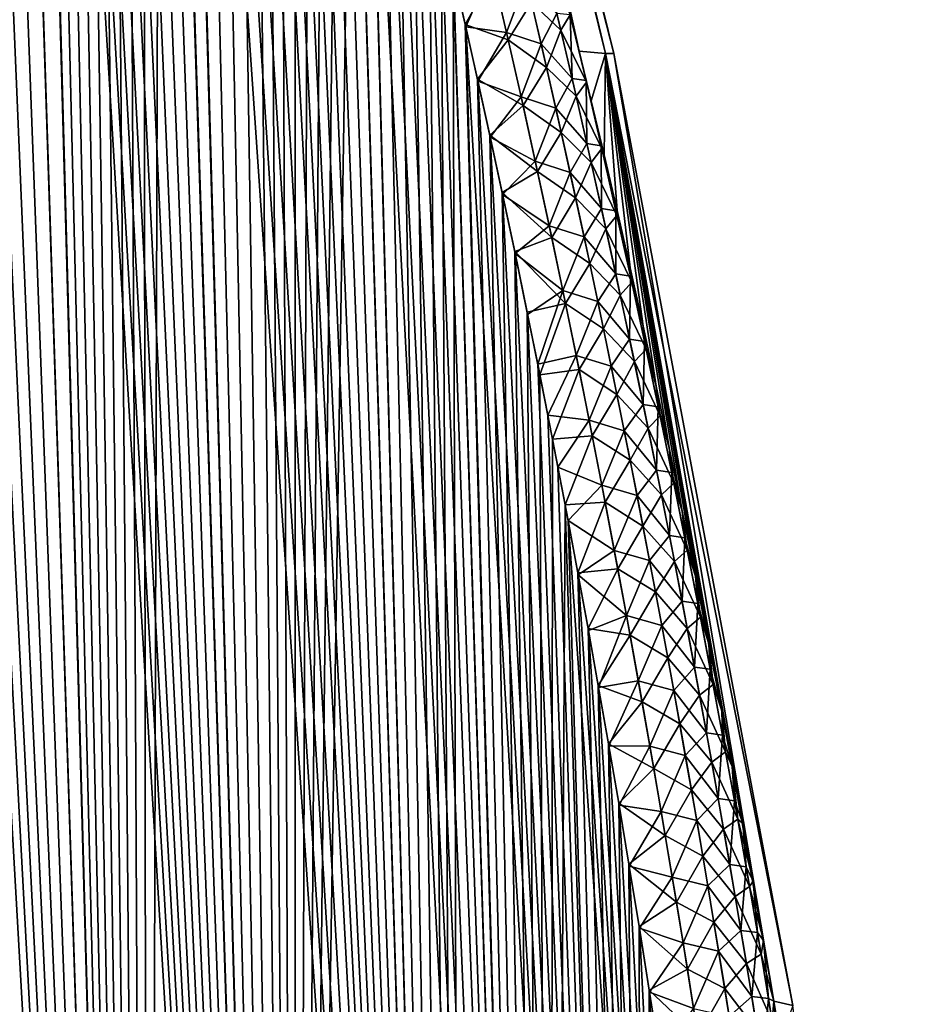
# Model space of a CAD drawing. Header units: metres. Extents: x -109 to 109, y -108 to 40.
# Tile 197 of 230: x 94.47 to 100.93, y -86.73 to -79.64. Entities that reach past the tile are written whole.
import ezdxf

# ---------------------------------------------------------------- set-up
doc = ezdxf.new("R2010")
doc.units = ezdxf.units.M
doc.layers.add('solid_K_24_42_17_000C74_XXXX', color=7, linetype='CONTINUOUS')

msp = doc.modelspace()

# ---------------------------------------------------------------- linework, layer by layer
at = {"layer": 'solid_K_24_42_17_000C74_XXXX'}
for points in [[(95.389999, -102.673729, 8.073124), (93.560043, -68.4589, 8.583767), (93.441399, -68.361893, 8.75919)], [(94.447647, -102.814323, 9.416268), (95.389999, -102.673729, 8.073124), (93.441399, -68.361893, 8.75919)], [(95.389999, -102.673729, 8.073124), (93.687263, -68.582916, 8.401826), (93.560043, -68.4589, 8.583767)], [(95.389999, -102.673729, 8.073124), (93.824593, -68.738571, 8.212093), (93.687263, -68.582916, 8.401826)], [(95.389999, -102.673729, 8.073124), (93.973274, -68.93087, 8.013956), (93.824593, -68.738571, 8.212093)], [(95.389999, -102.673729, 8.073124), (94.133881, -69.164909, 7.807856), (93.973274, -68.93087, 8.013956)], [(95.389999, -102.673729, 8.073124), (94.306633, -69.445343, 7.594706), (94.133881, -69.164909, 7.807856)], [(95.389816, -102.673767, -8.073364), (94.302391, -69.43808, -7.599846), (94.487511, -69.768867, -7.380369)], [(95.389816, -102.673767, -8.073364), (94.447433, -102.814339, -9.416606), (94.302391, -69.43808, -7.599846)], [(95.389999, -102.673729, 8.073124), (94.491783, -69.776871, 7.375411), (94.306633, -69.445343, 7.594706)], [(95.389816, -102.673767, -8.073364), (94.487511, -69.768867, -7.380369), (94.584785, -69.954926, -7.268615)], [(96.455536, -102.389442, 6.809396), (94.589073, -69.963287, 7.26374), (94.491783, -69.776871, 7.375411)], [(95.389999, -102.673729, 8.073124), (96.455536, -102.389442, 6.809396), (94.491783, -69.776871, 7.375411)], [(95.389816, -102.673767, -8.073364), (94.584785, -69.954926, -7.268615), (94.685234, -70.155647, -7.15567)], [(96.455536, -102.389442, 6.809396), (94.689522, -70.164375, 7.150897), (94.589073, -69.963287, 7.26374)], [(95.389816, -102.673767, -8.073364), (94.685234, -70.155647, -7.15567), (94.78891, -70.371414, -7.041606)], [(96.455536, -102.389442, 6.809396), (94.793198, -70.380531, 7.036944), (94.689522, -70.164375, 7.150897)], [(95.389816, -102.673767, -8.073364), (94.78891, -70.371414, -7.041606), (94.895844, -70.603638, -6.926581)], [(96.455536, -102.389442, 6.809396), (94.900124, -70.613136, 6.92203), (94.793198, -70.380531, 7.036944)], [(95.389816, -102.673767, -8.073364), (94.895844, -70.603638, -6.926581), (95.006081, -70.852097, -6.81063)], [(96.455536, -102.389442, 6.809396), (95.010353, -70.861969, 6.806194), (94.900124, -70.613136, 6.92203)], [(95.389816, -102.673767, -8.073364), (95.006081, -70.852097, -6.81063), (95.119659, -71.118652, -6.693917)], [(96.455536, -102.389442, 6.809396), (95.123924, -71.128868, 6.68959), (95.010353, -70.861969, 6.806194)], [(95.389816, -102.673767, -8.073364), (95.119659, -71.118652, -6.693917), (95.236626, -71.402985, -6.576483)], [(96.455536, -102.389442, 6.809396), (95.240883, -71.413521, 6.572256), (95.123924, -71.128868, 6.68959)], [(95.389816, -102.673767, -8.073364), (95.236626, -71.402985, -6.576483), (95.357018, -71.706856, -6.458479)], [(96.455536, -102.389442, 6.809396), (95.361275, -71.717728, 6.45436), (95.240883, -71.413521, 6.572256)], [(95.389816, -102.673767, -8.073364), (95.357018, -71.706856, -6.458479), (95.480888, -72.030533, -6.339974)], [(96.455536, -102.389442, 6.809396), (95.485123, -72.041763, 6.335978), (95.361275, -71.717728, 6.45436)], [(96.455429, -102.389481, -6.809506), (95.389816, -102.673767, -8.073364), (95.480888, -72.030533, -6.339974)], [(96.455429, -102.389481, -6.809506), (95.480888, -72.030533, -6.339974), (95.608261, -72.375069, -6.221096)], [(96.455536, -102.389442, 6.809396), (95.612465, -72.386665, 6.217226), (95.485123, -72.041763, 6.335978)], [(96.455429, -102.389481, -6.809506), (95.608261, -72.375069, -6.221096), (95.739159, -72.741943, -6.101994)], [(97.644279, -101.955215, 5.632307), (95.74334, -72.753899, 6.098241), (95.612465, -72.386665, 6.217226)], [(96.455536, -102.389442, 6.809396), (97.644279, -101.955215, 5.632307), (95.612465, -72.386665, 6.217226)], [(96.455429, -102.389481, -6.809506), (95.739159, -72.741943, -6.101994), (95.873627, -73.131157, -5.982728)], [(97.644279, -101.955215, 5.632307), (95.877785, -73.143463, 5.979087), (95.74334, -72.753899, 6.098241)], [(96.455429, -102.389481, -6.809506), (95.873627, -73.131157, -5.982728), (96.011665, -73.545197, -5.863505)], [(96.812378, -73.114449, 3.283042), (98.429756, -79.604912, 3.338422), (98.493965, -79.866257, 3.295091)], [(97.009972, -73.114449, 1.646804), (96.812378, -73.114449, 3.283042), (98.493965, -79.866257, 3.295091)], [(98.681618, -79.883408, -1.653347), (97.009972, -73.114449, -1.646793), (97.075981, -73.114449)], [(98.493973, -79.866272, -3.295095), (98.429619, -79.604347, -3.338524), (97.009972, -73.114449, -1.646793)], [(98.681618, -79.883408, -1.653347), (98.493973, -79.866272, -3.295095), (97.009972, -73.114449, -1.646793)], [(97.009972, -73.114449, 1.646804), (98.743149, -79.883408), (97.075981, -73.114449)], [(97.009972, -73.114449, 1.646804), (98.681618, -79.883408, 1.653341), (98.743149, -79.883408)], [(97.009972, -73.114449, 1.646804), (98.493965, -79.866257, 3.295091), (98.681618, -79.883408, 1.653341)], [(98.743149, -79.883408), (98.681618, -79.883408, -1.653347), (97.075981, -73.114449)], [(97.644279, -101.955215, 5.632307), (96.015808, -73.557854, 5.859976), (95.877785, -73.143463, 5.979087)], [(96.455429, -102.389481, -6.809506), (96.011665, -73.545197, -5.863505), (96.153328, -73.983566, -5.744354)], [(97.644279, -101.955215, 5.632307), (96.157455, -73.996559, 5.740932), (96.015808, -73.557854, 5.859976)], [(96.455429, -102.389481, -6.809506), (96.153328, -73.983566, -5.744354), (96.249771, -74.290771, -5.665089)], [(97.644279, -101.955215, 5.632307), (96.253876, -74.303986, 5.661742), (96.157455, -73.996559, 5.740932)], [(96.455429, -102.389481, -6.809506), (96.249771, -74.290771, -5.665089), (96.347809, -74.610367, -5.586002)], [(97.644279, -101.955215, 5.632307), (96.351898, -74.623795, 5.582736), (96.253876, -74.303986, 5.661742)], [(96.455429, -102.389481, -6.809506), (96.347809, -74.610367, -5.586002), (96.447479, -74.941788, -5.507074)], [(97.644279, -101.955215, 5.632307), (96.451538, -74.955421, 5.503892), (96.351898, -74.623795, 5.582736)], [(96.455429, -102.389481, -6.809506), (96.447479, -74.941788, -5.507074), (96.548737, -75.28624, -5.42842)], [(97.644279, -101.955215, 5.632307), (96.552757, -75.300079, 5.425324), (96.451538, -74.955421, 5.503892)], [(96.455429, -102.389481, -6.809506), (96.548737, -75.28624, -5.42842), (96.65155, -75.644783, -5.350139)], [(97.644279, -101.955215, 5.632307), (96.655533, -75.658813, 5.347132), (96.552757, -75.300079, 5.425324)], [(96.455429, -102.389481, -6.809506), (96.65155, -75.644783, -5.350139), (96.755974, -76.016479, -5.272164)], [(97.644279, -101.955215, 5.632307), (96.759918, -76.030693, 5.269248), (96.655533, -75.658813, 5.347132)], [(96.455429, -102.389481, -6.809506), (96.755974, -76.016479, -5.272164), (96.861961, -76.402138, -5.194592)], [(97.644279, -101.955215, 5.632307), (96.865868, -76.416527, 5.191768), (96.759918, -76.030693, 5.269248)], [(97.644241, -101.955231, -5.632339), (96.455429, -102.389481, -6.809506), (96.861961, -76.402138, -5.194592)], [(97.644241, -101.955231, -5.632339), (96.861961, -76.402138, -5.194592), (96.969444, -76.803215, -5.117574)], [(97.644279, -101.955215, 5.632307), (96.973297, -76.817772, 5.114843), (96.865868, -76.416527, 5.191768)], [(97.644241, -101.955231, -5.632339), (96.969444, -76.803215, -5.117574), (97.078438, -77.219658, -5.041108)], [(98.284912, -101.679092, 5.07917), (97.082237, -77.234352, 5.038472), (96.973297, -76.817772, 5.114843)], [(97.644279, -101.955215, 5.632307), (98.284912, -101.679092, 5.07917), (96.973297, -76.817772, 5.114843)], [(97.644241, -101.955231, -5.632339), (97.078438, -77.219658, -5.041108), (97.188965, -77.651047, -4.965174)], [(98.284912, -101.679092, 5.07917), (97.192711, -77.665878, 4.962634), (97.082237, -77.234352, 5.038472)], [(97.644241, -101.955231, -5.632339), (97.188965, -77.651047, -4.965174), (97.300896, -78.099068, -4.889968)], [(98.284912, -101.679092, 5.07917), (97.304573, -78.114014, 4.887526), (97.192711, -77.665878, 4.962634)], [(97.644241, -101.955231, -5.632339), (97.300896, -78.099068, -4.889968), (97.414146, -78.564911, -4.815625)], [(98.284912, -101.679092, 5.07917), (97.417755, -78.579956, 4.813282), (97.304573, -78.114014, 4.887526)], [(97.644241, -101.955231, -5.632339), (97.414146, -78.564911, -4.815625), (97.500031, -78.925064, -4.76033)], [(98.284912, -101.679092, 5.07917), (97.503586, -78.94017, 4.758061), (97.417755, -78.579956, 4.813282)], [(97.644241, -101.955231, -5.632339), (97.500031, -78.925064, -4.76033), (97.58667, -79.295021, -4.705511)], [(98.284912, -101.679092, 5.07917), (97.590172, -79.310181, 4.703318), (97.503586, -78.94017, 4.758061)], [(98.284889, -101.6791, -5.079187), (97.58667, -79.295021, -4.705511), (97.673973, -79.675621, -4.651275)], [(97.874138, -79.313889, -4.428203), (97.673973, -79.675621, -4.651275), (97.58667, -79.295021, -4.705511)], [(98.284889, -101.6791, -5.079187), (97.644241, -101.955231, -5.632339), (97.58667, -79.295021, -4.705511)], [(97.863457, -79.269547, 4.434763), (97.590172, -79.310181, 4.703318), (97.677414, -79.690811, 4.649159)], [(97.863457, -79.269547, 4.434763), (97.677414, -79.690811, 4.649159), (97.970474, -79.731804, 4.371383)], [(97.863457, -79.269547, 4.434763), (97.970474, -79.731804, 4.371383), (98.111038, -79.352806, 4.102395)], [(98.149529, -79.515388, -4.080269), (98.247871, -79.240318, -3.762113), (98.361252, -79.715355, -3.700178)], [(98.361252, -79.715355, -3.700178), (98.247871, -79.240318, -3.762113), (98.429619, -79.604347, -3.338524)], [(98.284912, -101.679092, 5.07917), (97.677414, -79.690811, 4.649159), (97.590172, -79.310181, 4.703318)], [(97.983116, -79.785736, -4.363805), (97.673973, -79.675621, -4.651275), (97.874138, -79.313889, -4.428203)], [(97.983116, -79.785736, -4.363805), (97.874138, -79.313889, -4.428203), (98.149529, -79.515388, -4.080269)], [(97.970474, -79.731804, 4.371383), (98.218857, -79.814201, 4.041524), (98.111038, -79.352806, 4.102395)], [(98.332649, -79.594818, 3.715883), (98.111038, -79.352806, 4.102395), (98.218857, -79.814201, 4.041524)], [(97.983116, -79.785736, -4.363805), (98.149529, -79.515388, -4.080269), (98.258072, -79.983871, -4.019468)], [(98.258072, -79.983871, -4.019468), (98.149529, -79.515388, -4.080269), (98.361252, -79.715355, -3.700178)], [(98.332649, -79.594818, 3.715883), (98.218857, -79.814201, 4.041524), (98.442215, -80.06237, 3.657073)], [(98.332649, -79.594818, 3.715883), (98.442215, -80.06237, 3.657073), (98.429756, -79.604912, 3.338422)], [(98.361252, -79.715355, -3.700178), (98.429619, -79.604347, -3.338524), (98.545059, -80.089066, -3.278421)], [(98.545059, -80.089066, -3.278421), (98.429619, -79.604347, -3.338524), (98.493973, -79.866272, -3.295095)], [(98.542633, -80.078781, 3.279669), (98.493965, -79.866257, 3.295091), (98.429756, -79.604912, 3.338422)], [(98.442215, -80.06237, 3.657073), (98.542633, -80.078781, 3.279669), (98.429756, -79.604912, 3.338422)], [(98.284889, -101.6791, -5.079187), (97.673973, -79.675621, -4.651275), (97.761848, -80.06768, -4.597727)], [(97.983116, -79.785736, -4.363805), (97.761848, -80.06768, -4.597727), (97.673973, -79.675621, -4.651275)], [(98.956367, -101.361778, 4.551515), (97.765228, -80.082893, 4.595689), (97.677414, -79.690811, 4.649159)], [(97.970474, -79.731804, 4.371383), (97.677414, -79.690811, 4.649159), (97.765228, -80.082893, 4.595689)], [(98.284912, -101.679092, 5.07917), (98.956367, -101.361778, 4.551515), (97.677414, -79.690811, 4.649159)], [(98.258072, -79.983871, -4.019468), (98.361252, -79.715355, -3.700178), (98.472038, -80.19117, -3.641061)], [(98.472038, -80.19117, -3.641061), (98.361252, -79.715355, -3.700178), (98.545059, -80.089066, -3.278421)], [(98.089684, -80.258575, -4.302254), (97.761848, -80.06768, -4.597727), (97.983116, -79.785736, -4.363805)], [(97.970474, -79.731804, 4.371383), (97.765228, -80.082893, 4.595689), (98.075172, -80.195007, 4.31074)], [(97.970474, -79.731804, 4.371383), (98.075172, -80.195007, 4.31074), (98.218857, -79.814201, 4.041524)], [(98.089684, -80.258575, -4.302254), (97.983116, -79.785736, -4.363805), (98.258072, -79.983871, -4.019468)], [(98.075172, -80.195007, 4.31074), (98.324303, -80.276421, 3.983309), (98.218857, -79.814201, 4.041524)], [(98.442215, -80.06237, 3.657073), (98.218857, -79.814201, 4.041524), (98.324303, -80.276421, 3.983309)], [(98.681618, -79.883408, 1.653341), (98.493965, -79.866257, 3.295091), (98.580421, -80.223892, 3.237525)], [(98.542633, -80.078781, 3.279669), (98.580421, -80.223892, 3.237525), (98.493965, -79.866257, 3.295091)], [(98.580528, -80.224342, -3.23746), (98.493973, -79.866272, -3.295095), (98.681618, -79.883408, -1.653347)], [(98.545059, -80.089066, -3.278421), (98.493973, -79.866272, -3.295095), (98.580528, -80.224342, -3.23746)], [(98.681618, -79.883408, 1.653341), (98.580421, -80.223892, 3.237525), (98.672745, -80.613411, 3.17717)], [(98.672813, -80.613731, -3.177129), (98.580528, -80.224342, -3.23746), (98.681618, -79.883408, -1.653347)], [(98.681618, -79.883408, 1.653341), (98.672745, -80.613411, 3.17717), (98.765701, -81.013962, 3.117711)], [(98.765739, -81.014145, -3.117691), (98.672813, -80.613731, -3.177129), (98.681618, -79.883408, -1.653347)], [(99.894302, -86.704041, -2.480885), (98.681618, -79.883408, -1.653347), (98.743149, -79.883408)], [(98.859161, -81.425362, -3.059087), (98.765739, -81.014145, -3.117691), (98.681618, -79.883408, -1.653347)], [(98.952805, -81.84639, -3.001102), (98.859161, -81.425362, -3.059087), (98.681618, -79.883408, -1.653347)], [(99.046722, -82.27803, -2.943897), (98.952805, -81.84639, -3.001102), (98.681618, -79.883408, -1.653347)], [(99.140938, -82.721115, -2.887645), (99.046722, -82.27803, -2.943897), (98.681618, -79.883408, -1.653347)], [(99.235474, -83.176491, -2.832515), (99.140938, -82.721115, -2.887645), (98.681618, -79.883408, -1.653347)], [(99.330315, -83.644768, -2.778638), (99.235474, -83.176491, -2.832515), (98.681618, -79.883408, -1.653347)], [(99.425041, -84.12426, -2.725703), (99.330315, -83.644768, -2.778638), (98.681618, -79.883408, -1.653347)], [(99.519608, -84.615402, -2.673768), (99.425041, -84.12426, -2.725703), (98.681618, -79.883408, -1.653347)], [(99.594643, -85.014595, -2.633359), (99.519608, -84.615402, -2.673768), (98.681618, -79.883408, -1.653347)], [(99.669624, -85.422485, -2.593802), (99.594643, -85.014595, -2.633359), (98.681618, -79.883408, -1.653347)], [(99.744568, -85.839684, -2.555196), (99.669624, -85.422485, -2.593802), (98.681618, -79.883408, -1.653347)], [(99.819466, -86.266785, -2.517634), (99.744568, -85.839684, -2.555196), (98.681618, -79.883408, -1.653347)], [(99.894302, -86.704041, -2.480885), (99.819466, -86.266785, -2.517634), (98.681618, -79.883408, -1.653347)], [(98.681618, -79.883408, 1.653341), (100.030373, -86.734787), (98.743149, -79.883408)], [(98.681618, -79.883408, 1.653341), (99.894348, -86.70433, 2.480851), (100.030373, -86.734787)], [(98.681618, -79.883408, 1.653341), (99.819633, -86.267708, 2.51755), (99.894348, -86.70433, 2.480851)], [(98.681618, -79.883408, 1.653341), (99.744812, -85.841064, 2.555077), (99.819633, -86.267708, 2.51755)], [(98.681618, -79.883408, 1.653341), (99.669922, -85.424141, 2.593659), (99.744812, -85.841064, 2.555077)], [(98.681618, -79.883408, 1.653341), (99.594978, -85.016396, 2.633197), (99.669922, -85.424141, 2.593659)], [(98.681618, -79.883408, 1.653341), (99.519966, -84.617279, 2.673589), (99.594978, -85.016396, 2.633197)], [(98.681618, -79.883408, 1.653341), (99.425301, -84.12558, 2.725567), (99.519966, -84.617279, 2.673589)], [(98.681618, -79.883408, 1.653341), (99.33049, -83.645622, 2.778539), (99.425301, -84.12558, 2.725567)], [(98.681618, -79.883408, 1.653341), (99.235596, -83.177055, 2.832442), (99.33049, -83.645622, 2.778539)], [(98.681618, -79.883408, 1.653341), (99.141006, -82.721466, 2.887592), (99.235596, -83.177055, 2.832442)], [(98.681618, -79.883408, 1.653341), (99.046761, -82.278221, 2.943863), (99.141006, -82.721466, 2.887592)], [(98.681618, -79.883408, 1.653341), (98.95282, -81.846458, 3.001085), (99.046761, -82.278221, 2.943863)], [(98.681618, -79.883408, 1.653341), (98.859146, -81.425308, 3.059088), (98.95282, -81.846458, 3.001085)], [(98.681618, -79.883408, 1.653341), (98.765701, -81.013962, 3.117711), (98.859146, -81.425308, 3.059088)], [(100.030373, -86.734787), (99.894302, -86.704041, -2.480885), (98.743149, -79.883408)], [(98.089684, -80.258575, -4.302254), (98.258072, -79.983871, -4.019468), (98.364189, -80.453201, -3.961369)], [(98.364189, -80.453201, -3.961369), (98.258072, -79.983871, -4.019468), (98.472038, -80.19117, -3.641061)], [(98.284889, -101.6791, -5.079187), (97.761848, -80.06768, -4.597727), (97.850395, -80.470497, -4.544766)], [(98.089684, -80.258575, -4.302254), (97.850395, -80.470497, -4.544766), (97.761848, -80.06768, -4.597727)], [(98.442215, -80.06237, 3.657073), (98.324303, -80.276421, 3.983309), (98.549309, -80.530655, 3.600893)], [(98.442215, -80.06237, 3.657073), (98.549309, -80.530655, 3.600893), (98.542633, -80.078781, 3.279669)], [(98.542633, -80.078781, 3.279669), (98.65152, -80.54731, 3.224392), (98.580421, -80.223892, 3.237525)], [(98.549309, -80.530655, 3.600893), (98.65152, -80.54731, 3.224392), (98.542633, -80.078781, 3.279669)], [(98.956367, -101.361778, 4.551515), (97.853706, -80.48571, 4.542806), (97.765228, -80.082893, 4.595689)], [(98.075172, -80.195007, 4.31074), (97.765228, -80.082893, 4.595689), (97.853706, -80.48571, 4.542806)], [(98.472038, -80.19117, -3.641061), (98.545059, -80.089066, -3.278421), (98.656387, -80.56852, -3.221924)], [(98.656387, -80.56852, -3.221924), (98.545059, -80.089066, -3.278421), (98.580528, -80.224342, -3.23746)], [(98.075172, -80.195007, 4.31074), (97.853706, -80.48571, 4.542806), (98.177589, -80.659119, 4.252727)], [(98.075172, -80.195007, 4.31074), (98.177589, -80.659119, 4.252727), (98.324303, -80.276421, 3.983309)], [(98.364189, -80.453201, -3.961369), (98.472038, -80.19117, -3.641061), (98.580284, -80.66774, -3.584639)], [(98.580284, -80.66774, -3.584639), (98.472038, -80.19117, -3.641061), (98.656387, -80.56852, -3.221924)], [(98.193871, -80.732361, -4.243431), (97.850395, -80.470497, -4.544766), (98.089684, -80.258575, -4.302254)], [(98.193871, -80.732361, -4.243431), (98.089684, -80.258575, -4.302254), (98.364189, -80.453201, -3.961369)], [(98.177589, -80.659119, 4.252727), (98.427422, -80.739433, 3.927643), (98.324303, -80.276421, 3.983309)], [(98.549309, -80.530655, 3.600893), (98.324303, -80.276421, 3.983309), (98.427422, -80.739433, 3.927643)], [(98.65152, -80.54731, 3.224392), (98.672745, -80.613411, 3.17717), (98.580421, -80.223892, 3.237525)], [(98.656387, -80.56852, -3.221924), (98.580528, -80.224342, -3.23746), (98.672813, -80.613731, -3.177129)], [(98.284889, -101.6791, -5.079187), (97.850395, -80.470497, -4.544766), (97.939621, -80.883827, -4.49237)], [(98.193871, -80.732361, -4.243431), (97.939621, -80.883827, -4.49237), (97.850395, -80.470497, -4.544766)], [(98.956367, -101.361778, 4.551515), (97.942863, -80.899033, 4.490489), (97.853706, -80.48571, 4.542806)], [(98.177589, -80.659119, 4.252727), (97.853706, -80.48571, 4.542806), (97.942863, -80.899033, 4.490489)], [(98.193871, -80.732361, -4.243431), (98.364189, -80.453201, -3.961369), (98.467934, -80.923325, -3.905855)], [(98.467934, -80.923325, -3.905855), (98.364189, -80.453201, -3.961369), (98.580284, -80.66774, -3.584639)], [(98.549309, -80.530655, 3.600893), (98.427422, -80.739433, 3.927643), (98.653984, -80.999634, 3.547232)], [(98.549309, -80.530655, 3.600893), (98.653984, -80.999634, 3.547232), (98.65152, -80.54731, 3.224392)], [(98.580284, -80.66774, -3.584639), (98.656387, -80.56852, -3.221924), (98.765129, -81.048615, -3.168036)], [(98.65152, -80.54731, 3.224392), (98.757919, -81.016449, 3.171615), (98.672745, -80.613411, 3.17717)], [(98.653984, -80.999634, 3.547232), (98.757919, -81.016449, 3.171615), (98.65152, -80.54731, 3.224392)], [(98.656387, -80.56852, -3.221924), (98.672813, -80.613731, -3.177129), (98.765739, -81.014145, -3.117691)], [(98.765129, -81.048615, -3.168036), (98.656387, -80.56852, -3.221924), (98.765739, -81.014145, -3.117691)], [(98.757919, -81.016449, 3.171615), (98.765701, -81.013962, 3.117711), (98.672745, -80.613411, 3.17717)], [(98.177589, -80.659119, 4.252727), (97.942863, -80.899033, 4.490489), (98.277756, -81.124084, 4.197237)], [(98.177589, -80.659119, 4.252727), (98.277756, -81.124084, 4.197237), (98.427422, -80.739433, 3.927643)], [(98.467934, -80.923325, -3.905855), (98.580284, -80.66774, -3.584639), (98.686043, -81.145012, -3.530785)], [(98.686043, -81.145012, -3.530785), (98.580284, -80.66774, -3.584639), (98.765129, -81.048615, -3.168036)], [(98.295723, -81.207016, -4.187216), (97.939621, -80.883827, -4.49237), (98.193871, -80.732361, -4.243431)], [(98.295723, -81.207016, -4.187216), (98.193871, -80.732361, -4.243431), (98.467934, -80.923325, -3.905855)], [(98.277756, -81.124084, 4.197237), (98.528259, -81.203186, 3.874421), (98.427422, -80.739433, 3.927643)], [(98.653984, -80.999634, 3.547232), (98.427422, -80.739433, 3.927643), (98.528259, -81.203186, 3.874421)], [(98.284889, -101.6791, -5.079187), (97.939621, -80.883827, -4.49237), (98.029396, -81.30867, -4.440681)], [(98.295723, -81.207016, -4.187216), (98.029396, -81.30867, -4.440681), (97.939621, -80.883827, -4.49237)], [(98.956367, -101.361778, 4.551515), (98.032562, -81.323853, 4.43888), (97.942863, -80.899033, 4.490489)], [(98.277756, -81.124084, 4.197237), (97.942863, -80.899033, 4.490489), (98.032562, -81.323853, 4.43888)], [(98.295723, -81.207016, -4.187216), (98.467934, -80.923325, -3.905855), (98.569344, -81.394196, -3.852807)], [(98.569344, -81.394196, -3.852807), (98.467934, -80.923325, -3.905855), (98.686043, -81.145012, -3.530785)], [(98.653984, -80.999634, 3.547232), (98.528259, -81.203186, 3.874421), (98.756294, -81.469269, 3.495981)], [(98.653984, -80.999634, 3.547232), (98.756294, -81.469269, 3.495981), (98.757919, -81.016449, 3.171615)], [(98.686043, -81.145012, -3.530785), (98.765129, -81.048615, -3.168036), (98.87133, -81.529327, -3.116631)], [(98.756294, -81.469269, 3.495981), (98.861885, -81.486183, 3.121227), (98.757919, -81.016449, 3.171615)], [(98.757919, -81.016449, 3.171615), (98.861885, -81.486183, 3.121227), (98.765701, -81.013962, 3.117711)], [(98.765129, -81.048615, -3.168036), (98.765739, -81.014145, -3.117691), (98.859161, -81.425362, -3.059087)], [(98.87133, -81.529327, -3.116631), (98.765129, -81.048615, -3.168036), (98.859161, -81.425362, -3.059087)], [(98.861885, -81.486183, 3.121227), (98.859146, -81.425308, 3.059088), (98.765701, -81.013962, 3.117711)], [(98.277756, -81.124084, 4.197237), (98.032562, -81.323853, 4.43888), (98.375717, -81.589859, 4.144164)], [(98.277756, -81.124084, 4.197237), (98.375717, -81.589859, 4.144164), (98.528259, -81.203186, 3.874421)], [(98.395294, -81.682503, -4.133492), (98.029396, -81.30867, -4.440681), (98.295723, -81.207016, -4.187216)], [(98.395294, -81.682503, -4.133492), (98.295723, -81.207016, -4.187216), (98.569344, -81.394196, -3.852807)], [(98.375717, -81.589859, 4.144164), (98.626862, -81.667648, 3.823538), (98.528259, -81.203186, 3.874421)], [(98.756294, -81.469269, 3.495981), (98.528259, -81.203186, 3.874421), (98.626862, -81.667648, 3.823538)], [(98.569344, -81.394196, -3.852807), (98.686043, -81.145012, -3.530785), (98.789368, -81.622955, -3.47938)], [(98.789368, -81.622955, -3.47938), (98.686043, -81.145012, -3.530785), (98.87133, -81.529327, -3.116631)], [(98.284889, -101.6791, -5.079187), (98.029396, -81.30867, -4.440681), (98.119591, -81.746017, -4.389838)], [(98.395294, -81.682503, -4.133492), (98.119591, -81.746017, -4.389838), (98.029396, -81.30867, -4.440681)], [(98.956367, -101.361778, 4.551515), (98.122673, -81.761154, 4.388118), (98.032562, -81.323853, 4.43888)], [(98.375717, -81.589859, 4.144164), (98.032562, -81.323853, 4.43888), (98.122673, -81.761154, 4.388118)], [(98.395294, -81.682503, -4.133492), (98.569344, -81.394196, -3.852807), (98.668472, -81.865768, -3.802119)], [(98.668472, -81.865768, -3.802119), (98.569344, -81.394196, -3.852807), (98.789368, -81.622955, -3.47938)], [(98.861885, -81.486183, 3.121227), (98.95282, -81.846458, 3.001085), (98.859146, -81.425308, 3.059088)], [(98.87133, -81.529327, -3.116631), (98.859161, -81.425362, -3.059087), (98.952805, -81.84639, -3.001102)], [(98.756294, -81.469269, 3.495981), (98.626862, -81.667648, 3.823538), (98.85627, -81.939529, 3.447029)], [(98.756294, -81.469269, 3.495981), (98.85627, -81.939529, 3.447029), (98.861885, -81.486183, 3.121227)], [(98.85627, -81.939529, 3.447029), (98.963478, -81.956474, 3.073118), (98.861885, -81.486183, 3.121227)], [(98.861885, -81.486183, 3.121227), (98.963478, -81.956474, 3.073118), (98.95282, -81.846458, 3.001085)], [(98.789368, -81.622955, -3.47938), (98.87133, -81.529327, -3.116631), (98.975037, -82.010628, -3.067609)], [(98.975037, -82.010628, -3.067609), (98.87133, -81.529327, -3.116631), (98.952805, -81.84639, -3.001102)], [(98.375717, -81.589859, 4.144164), (98.122673, -81.761154, 4.388118), (98.194992, -82.120514, 4.348187)], [(98.375717, -81.589859, 4.144164), (98.194992, -82.120514, 4.348187), (98.471519, -82.056389, 4.093406)], [(98.375717, -81.589859, 4.144164), (98.471519, -82.056389, 4.093406), (98.626862, -81.667648, 3.823538)], [(98.668472, -81.865768, -3.802119), (98.789368, -81.622955, -3.47938), (98.890297, -82.101532, -3.430328)], [(98.890297, -82.101532, -3.430328), (98.789368, -81.622955, -3.47938), (98.975037, -82.010628, -3.067609)], [(98.395294, -81.682503, -4.133492), (98.210121, -82.196457, -4.339916), (98.119591, -81.746017, -4.389838)], [(98.492622, -82.158768, -4.082159), (98.210121, -82.196457, -4.339916), (98.395294, -81.682503, -4.133492)], [(98.492622, -82.158768, -4.082159), (98.395294, -81.682503, -4.133492), (98.668472, -81.865768, -3.802119)], [(98.471519, -82.056389, 4.093406), (98.723267, -82.132782, 3.774894), (98.626862, -81.667648, 3.823538)], [(98.85627, -81.939529, 3.447029), (98.626862, -81.667648, 3.823538), (98.723267, -82.132782, 3.774894)], [(98.284889, -101.6791, -5.079187), (98.119591, -81.746017, -4.389838), (98.210121, -82.196457, -4.339916)], [(98.956367, -101.361778, 4.551515), (98.194992, -82.120514, 4.348187), (98.122673, -81.761154, 4.388118)], [(98.975037, -82.010628, -3.067609), (98.952805, -81.84639, -3.001102), (99.046722, -82.27803, -2.943897)], [(98.963478, -81.956474, 3.073118), (99.046761, -82.278221, 2.943863), (98.95282, -81.846458, 3.001085)], [(98.492622, -82.158768, -4.082159), (98.668472, -81.865768, -3.802119), (98.76535, -82.33802, -3.753705)], [(98.76535, -82.33802, -3.753705), (98.668472, -81.865768, -3.802119), (98.890297, -82.101532, -3.430328)], [(98.85627, -81.939529, 3.447029), (98.723267, -82.132782, 3.774894), (98.953972, -82.410385, 3.400288)], [(98.85627, -81.939529, 3.447029), (98.953972, -82.410385, 3.400288), (98.963478, -81.956474, 3.073118)], [(98.953972, -82.410385, 3.400288), (99.062721, -82.427307, 3.027201), (98.963478, -81.956474, 3.073118)], [(98.963478, -81.956474, 3.073118), (99.062721, -82.427307, 3.027201), (99.046761, -82.278221, 2.943863)], [(98.471519, -82.056389, 4.093406), (98.194992, -82.120514, 4.348187), (98.267654, -82.48735, 4.308706)], [(98.471519, -82.056389, 4.093406), (98.267654, -82.48735, 4.308706), (98.565186, -82.523636, 4.044874)], [(98.471519, -82.056389, 4.093406), (98.565186, -82.523636, 4.044874), (98.723267, -82.132782, 3.774894)], [(98.890297, -82.101532, -3.430328), (98.975037, -82.010628, -3.067609), (99.076302, -82.492485, -3.020878)], [(99.076302, -82.492485, -3.020878), (98.975037, -82.010628, -3.067609), (99.046722, -82.27803, -2.943897)], [(98.956367, -101.361778, 4.551515), (98.267654, -82.48735, 4.308706), (98.194992, -82.120514, 4.348187)], [(98.565186, -82.523636, 4.044874), (98.817505, -82.598541, 3.728407), (98.723267, -82.132782, 3.774894)], [(98.953972, -82.410385, 3.400288), (98.723267, -82.132782, 3.774894), (98.817505, -82.598541, 3.728407)], [(98.76535, -82.33802, -3.753705), (98.890297, -82.101532, -3.430328), (98.988876, -82.580719, -3.383541)], [(98.988876, -82.580719, -3.383541), (98.890297, -82.101532, -3.430328), (99.076302, -82.492485, -3.020878)], [(98.492622, -82.158768, -4.082159), (98.301193, -82.6586, -4.290698), (98.210121, -82.196457, -4.339916)], [(98.284889, -101.6791, -5.079187), (98.210121, -82.196457, -4.339916), (98.301193, -82.6586, -4.290698)], [(98.587723, -82.63578, -4.033134), (98.301193, -82.6586, -4.290698), (98.492622, -82.158768, -4.082159)], [(98.587723, -82.63578, -4.033134), (98.492622, -82.158768, -4.082159), (98.76535, -82.33802, -3.753705)], [(98.587723, -82.63578, -4.033134), (98.76535, -82.33802, -3.753705), (98.860001, -82.810913, -3.707482)], [(98.860001, -82.810913, -3.707482), (98.76535, -82.33802, -3.753705), (98.988876, -82.580719, -3.383541)], [(99.076302, -82.492485, -3.020878), (99.046722, -82.27803, -2.943897), (99.140938, -82.721115, -2.887645)], [(99.062721, -82.427307, 3.027201), (99.141006, -82.721466, 2.887592), (99.046761, -82.278221, 2.943863)], [(98.953972, -82.410385, 3.400288), (98.817505, -82.598541, 3.728407), (99.049408, -82.881813, 3.35568)], [(98.953972, -82.410385, 3.400288), (99.049408, -82.881813, 3.35568), (99.062721, -82.427307, 3.027201)], [(98.956367, -101.361778, 4.551515), (98.340622, -82.861832, 4.269708), (98.267654, -82.48735, 4.308706)], [(98.565186, -82.523636, 4.044874), (98.267654, -82.48735, 4.308706), (98.340622, -82.861832, 4.269708)], [(99.049408, -82.881813, 3.35568), (99.15966, -82.898651, 2.983398), (99.062721, -82.427307, 3.027201)], [(99.062721, -82.427307, 3.027201), (99.15966, -82.898651, 2.983398), (99.141006, -82.721466, 2.887592)], [(98.565186, -82.523636, 4.044874), (98.340622, -82.861832, 4.269708), (98.656746, -82.99157, 3.998493)], [(98.565186, -82.523636, 4.044874), (98.656746, -82.99157, 3.998493), (98.817505, -82.598541, 3.728407)], [(98.988876, -82.580719, -3.383541), (99.076302, -82.492485, -3.020878), (99.175148, -82.974884, -2.97635)], [(99.175148, -82.974884, -2.97635), (99.076302, -82.492485, -3.020878), (99.140938, -82.721115, -2.887645)], [(98.656746, -82.99157, 3.998493), (98.909607, -83.064911, 3.684003), (98.817505, -82.598541, 3.728407)], [(99.049408, -82.881813, 3.35568), (98.817505, -82.598541, 3.728407), (98.909607, -83.064911, 3.684003)], [(98.860001, -82.810913, -3.707482), (98.988876, -82.580719, -3.383541), (99.085129, -83.060493, -3.338932)], [(99.085129, -83.060493, -3.338932), (98.988876, -82.580719, -3.383541), (99.175148, -82.974884, -2.97635)], [(98.284889, -101.6791, -5.079187), (98.301193, -82.6586, -4.290698), (98.39267, -83.133179, -4.242309)], [(98.587723, -82.63578, -4.033134), (98.39267, -83.133179, -4.242309), (98.301193, -82.6586, -4.290698)], [(98.680641, -83.113495, -3.986333), (98.39267, -83.133179, -4.242309), (98.587723, -82.63578, -4.033134)], [(98.680641, -83.113495, -3.986333), (98.587723, -82.63578, -4.033134), (98.860001, -82.810913, -3.707482)], [(99.175148, -82.974884, -2.97635), (99.140938, -82.721115, -2.887645), (99.235474, -83.176491, -2.832515)], [(99.15966, -82.898651, 2.983398), (99.235596, -83.177055, 2.832442), (99.141006, -82.721466, 2.887592)], [(98.680641, -83.113495, -3.986333), (98.860001, -82.810913, -3.707482), (98.952477, -83.284424, -3.663368)], [(98.952477, -83.284424, -3.663368), (98.860001, -82.810913, -3.707482), (99.085129, -83.060493, -3.338932)], [(98.956367, -101.361778, 4.551515), (98.413803, -83.244568, 4.231288), (98.340622, -82.861832, 4.269708)], [(98.656746, -82.99157, 3.998493), (98.340622, -82.861832, 4.269708), (98.413803, -83.244568, 4.231288)], [(99.049408, -82.881813, 3.35568), (98.909607, -83.064911, 3.684003), (99.142632, -83.353783, 3.313126)], [(99.049408, -82.881813, 3.35568), (99.142632, -83.353783, 3.313126), (99.15966, -82.898651, 2.983398)], [(99.142632, -83.353783, 3.313126), (99.254326, -83.370499, 2.94163), (99.15966, -82.898651, 2.983398)], [(99.15966, -82.898651, 2.983398), (99.254326, -83.370499, 2.94163), (99.235596, -83.177055, 2.832442)], [(99.085129, -83.060493, -3.338932), (99.175148, -82.974884, -2.97635), (99.271622, -83.457802, -2.933936)], [(99.271622, -83.457802, -2.933936), (99.175148, -82.974884, -2.97635), (99.235474, -83.176491, -2.832515)], [(98.656746, -82.99157, 3.998493), (98.413803, -83.244568, 4.231288), (98.746216, -83.460152, 3.954189)], [(98.656746, -82.99157, 3.998493), (98.746216, -83.460152, 3.954189), (98.909607, -83.064911, 3.684003)], [(98.680641, -83.113495, -3.986333), (98.484352, -83.621384, -4.194935), (98.39267, -83.133179, -4.242309)], [(98.771393, -83.591873, -3.94167), (98.484352, -83.621384, -4.194935), (98.680641, -83.113495, -3.986333)], [(98.771393, -83.591873, -3.94167), (98.680641, -83.113495, -3.986333), (98.952477, -83.284424, -3.663368)], [(98.746216, -83.460152, 3.954189), (98.999596, -83.53186, 3.641607), (98.909607, -83.064911, 3.684003)], [(99.142632, -83.353783, 3.313126), (98.909607, -83.064911, 3.684003), (98.999596, -83.53186, 3.641607)], [(98.952477, -83.284424, -3.663368), (99.085129, -83.060493, -3.338932), (99.1791, -83.54081, -3.296414)], [(99.1791, -83.54081, -3.296414), (99.085129, -83.060493, -3.338932), (99.271622, -83.457802, -2.933936)], [(98.956352, -101.361786, -4.551528), (98.284889, -101.6791, -5.079187), (98.39267, -83.133179, -4.242309)], [(98.956352, -101.361786, -4.551528), (98.39267, -83.133179, -4.242309), (98.484352, -83.621384, -4.194935)], [(99.271622, -83.457802, -2.933936), (99.235474, -83.176491, -2.832515), (99.330315, -83.644768, -2.778638)], [(99.254326, -83.370499, 2.94163), (99.33049, -83.645622, 2.778539), (99.235596, -83.177055, 2.832442)], [(99.6586, -101.00164, 4.050946), (98.487083, -83.636154, 4.193542), (98.413803, -83.244568, 4.231288)], [(98.746216, -83.460152, 3.954189), (98.413803, -83.244568, 4.231288), (98.487083, -83.636154, 4.193542)], [(98.956367, -101.361778, 4.551515), (99.6586, -101.00164, 4.050946), (98.413803, -83.244568, 4.231288)], [(98.771393, -83.591873, -3.94167), (98.952477, -83.284424, -3.663368), (99.042786, -83.758507, -3.62128)], [(99.042786, -83.758507, -3.62128), (98.952477, -83.284424, -3.663368), (99.1791, -83.54081, -3.296414)], [(99.142632, -83.353783, 3.313126), (98.999596, -83.53186, 3.641607), (99.233658, -83.826279, 3.272549)], [(99.142632, -83.353783, 3.313126), (99.233658, -83.826279, 3.272549), (99.254326, -83.370499, 2.94163)], [(99.233658, -83.826279, 3.272549), (99.346748, -83.842812, 2.901817), (99.254326, -83.370499, 2.94163)], [(99.254326, -83.370499, 2.94163), (99.346748, -83.842812, 2.901817), (99.33049, -83.645622, 2.778539)], [(98.746216, -83.460152, 3.954189), (98.487083, -83.636154, 4.193542), (98.833641, -83.929352, 3.911885)], [(98.746216, -83.460152, 3.954189), (98.833641, -83.929352, 3.911885), (98.999596, -83.53186, 3.641607)], [(99.1791, -83.54081, -3.296414), (99.271622, -83.457802, -2.933936), (99.365761, -83.9412, -2.893548)], [(99.365761, -83.9412, -2.893548), (99.271622, -83.457802, -2.933936), (99.330315, -83.644768, -2.778638)], [(98.833641, -83.929352, 3.911885), (99.087502, -83.999359, 3.601145), (98.999596, -83.53186, 3.641607)], [(99.233658, -83.826279, 3.272549), (98.999596, -83.53186, 3.641607), (99.087502, -83.999359, 3.601145)], [(99.042786, -83.758507, -3.62128), (99.1791, -83.54081, -3.296414), (99.270821, -84.02166, -3.255905)], [(99.270821, -84.02166, -3.255905), (99.1791, -83.54081, -3.296414), (99.365761, -83.9412, -2.893548)], [(98.771393, -83.591873, -3.94167), (98.557709, -84.02253, -4.157888), (98.484352, -83.621384, -4.194935)], [(98.956352, -101.361786, -4.551528), (98.484352, -83.621384, -4.194935), (98.557709, -84.02253, -4.157888)], [(98.860023, -84.070892, -3.899064), (98.557709, -84.02253, -4.157888), (98.771393, -83.591873, -3.94167)], [(98.860023, -84.070892, -3.899064), (98.771393, -83.591873, -3.94167), (99.042786, -83.758507, -3.62128)], [(99.6586, -101.00164, 4.050946), (98.560364, -84.037186, 4.15656), (98.487083, -83.636154, 4.193542)], [(98.833641, -83.929352, 3.911885), (98.487083, -83.636154, 4.193542), (98.560364, -84.037186, 4.15656)], [(99.365761, -83.9412, -2.893548), (99.330315, -83.644768, -2.778638), (99.425041, -84.12426, -2.725703)], [(99.346748, -83.842812, 2.901817), (99.425301, -84.12558, 2.725567), (99.33049, -83.645622, 2.778539)], [(98.860023, -84.070892, -3.899064), (99.042786, -83.758507, -3.62128), (99.130966, -84.233147, -3.581144)], [(99.130966, -84.233147, -3.581144), (99.042786, -83.758507, -3.62128), (99.270821, -84.02166, -3.255905)], [(99.233658, -83.826279, 3.272549), (99.087502, -83.999359, 3.601145), (99.322525, -84.299263, 3.233873)], [(99.233658, -83.826279, 3.272549), (99.322525, -84.299263, 3.233873), (99.346748, -83.842812, 2.901817)], [(99.322525, -84.299263, 3.233873), (99.436966, -84.315582, 2.863885), (99.346748, -83.842812, 2.901817)], [(99.346748, -83.842812, 2.901817), (99.436966, -84.315582, 2.863885), (99.425301, -84.12558, 2.725567)], [(98.833641, -83.929352, 3.911885), (98.560364, -84.037186, 4.15656), (98.633629, -84.447746, 4.12035)], [(98.833641, -83.929352, 3.911885), (98.633629, -84.447746, 4.12035), (98.919029, -84.399139, 3.87151)], [(98.833641, -83.929352, 3.911885), (98.919029, -84.399139, 3.87151), (99.087502, -83.999359, 3.601145)], [(99.270821, -84.02166, -3.255905), (99.365761, -83.9412, -2.893548), (99.457588, -84.425079, -2.855118)], [(99.457588, -84.425079, -2.855118), (99.365761, -83.9412, -2.893548), (99.425041, -84.12426, -2.725703)], [(98.956352, -101.361786, -4.551528), (98.557709, -84.02253, -4.157888), (98.631058, -84.433235, -4.121612)], [(98.860023, -84.070892, -3.899064), (98.631058, -84.433235, -4.121612), (98.557709, -84.02253, -4.157888)], [(99.6586, -101.00164, 4.050946), (98.633629, -84.447746, 4.12035), (98.560364, -84.037186, 4.15656)], [(98.919029, -84.399139, 3.87151), (99.173355, -84.467377, 3.562546), (99.087502, -83.999359, 3.601145)], [(99.322525, -84.299263, 3.233873), (99.087502, -83.999359, 3.601145), (99.173355, -84.467377, 3.562546)], [(99.130966, -84.233147, -3.581144), (99.270821, -84.02166, -3.255905), (99.360313, -84.503014, -3.217337)], [(99.360313, -84.503014, -3.217337), (99.270821, -84.02166, -3.255905), (99.457588, -84.425079, -2.855118)], [(98.946541, -84.550507, -3.858448), (98.631058, -84.433235, -4.121612), (98.860023, -84.070892, -3.899064)], [(98.946541, -84.550507, -3.858448), (98.860023, -84.070892, -3.899064), (99.130966, -84.233147, -3.581144)], [(99.457588, -84.425079, -2.855118), (99.425041, -84.12426, -2.725703), (99.519608, -84.615402, -2.673768)], [(99.436966, -84.315582, 2.863885), (99.519966, -84.617279, 2.673589), (99.425301, -84.12558, 2.725567)], [(98.946541, -84.550507, -3.858448), (99.130966, -84.233147, -3.581144), (99.217049, -84.708313, -3.5429)], [(99.217049, -84.708313, -3.5429), (99.130966, -84.233147, -3.581144), (99.360313, -84.503014, -3.217337)], [(99.322525, -84.299263, 3.233873), (99.173355, -84.467377, 3.562546), (99.409264, -84.772728, 3.197034)], [(99.322525, -84.299263, 3.233873), (99.409264, -84.772728, 3.197034), (99.436966, -84.315582, 2.863885)], [(99.409264, -84.772728, 3.197034), (99.525002, -84.788788, 2.827771), (99.436966, -84.315582, 2.863885)], [(99.436966, -84.315582, 2.863885), (99.525002, -84.788788, 2.827771), (99.519966, -84.617279, 2.673589)], [(98.919029, -84.399139, 3.87151), (98.633629, -84.447746, 4.12035), (98.707085, -84.866638, 4.084704)], [(98.919029, -84.399139, 3.87151), (98.707085, -84.866638, 4.084704), (99.002411, -84.869484, 3.833)], [(98.919029, -84.399139, 3.87151), (99.002411, -84.869484, 3.833), (99.173355, -84.467377, 3.562546)], [(98.956352, -101.361786, -4.551528), (98.631058, -84.433235, -4.121612), (98.704597, -84.85228, -4.0859)], [(98.946541, -84.550507, -3.858448), (98.704597, -84.85228, -4.0859), (98.631058, -84.433235, -4.121612)], [(99.6586, -101.00164, 4.050946), (98.707085, -84.866638, 4.084704), (98.633629, -84.447746, 4.12035)], [(99.002411, -84.869484, 3.833), (99.257172, -84.935905, 3.525752), (99.173355, -84.467377, 3.562546)], [(99.409264, -84.772728, 3.197034), (99.173355, -84.467377, 3.562546), (99.257172, -84.935905, 3.525752)], [(99.360313, -84.503014, -3.217337), (99.457588, -84.425079, -2.855118), (99.547134, -84.909401, -2.818583)], [(99.547134, -84.909401, -2.818583), (99.457588, -84.425079, -2.855118), (99.519608, -84.615402, -2.673768)], [(99.217049, -84.708313, -3.5429), (99.360313, -84.503014, -3.217337), (99.447601, -84.984848, -3.180651)], [(99.447601, -84.984848, -3.180651), (99.360313, -84.503014, -3.217337), (99.547134, -84.909401, -2.818583)], [(99.030968, -85.030693, -3.81976), (98.704597, -84.85228, -4.0859), (98.946541, -84.550507, -3.858448)], [(99.030968, -85.030693, -3.81976), (98.946541, -84.550507, -3.858448), (99.217049, -84.708313, -3.5429)], [(99.547134, -84.909401, -2.818583), (99.519608, -84.615402, -2.673768), (99.594643, -85.014595, -2.633359)], [(99.525002, -84.788788, 2.827771), (99.594978, -85.016396, 2.633197), (99.519966, -84.617279, 2.673589)], [(99.030968, -85.030693, -3.81976), (99.217049, -84.708313, -3.5429), (99.301033, -85.183983, -3.50649)], [(99.301033, -85.183983, -3.50649), (99.217049, -84.708313, -3.5429), (99.447601, -84.984848, -3.180651)], [(99.409264, -84.772728, 3.197034), (99.257172, -84.935905, 3.525752), (99.493881, -85.246643, 3.161978)], [(99.409264, -84.772728, 3.197034), (99.493881, -85.246643, 3.161978), (99.525002, -84.788788, 2.827771)], [(99.493881, -85.246643, 3.161978), (99.61087, -85.262405, 2.793421), (99.525002, -84.788788, 2.827771)], [(99.525002, -84.788788, 2.827771), (99.61087, -85.262405, 2.793421), (99.594978, -85.016396, 2.633197)], [(98.956352, -101.361786, -4.551528), (98.704597, -84.85228, -4.0859), (98.778214, -85.280258, -4.050853)], [(99.030968, -85.030693, -3.81976), (98.778214, -85.280258, -4.050853), (98.704597, -84.85228, -4.0859)], [(99.6586, -101.00164, 4.050946), (98.780617, -85.294441, 4.049723), (98.707085, -84.866638, 4.084704)], [(99.002411, -84.869484, 3.833), (98.707085, -84.866638, 4.084704), (98.780617, -85.294441, 4.049723)], [(99.002411, -84.869484, 3.833), (98.780617, -85.294441, 4.049723), (99.083801, -85.340355, 3.796302)], [(99.002411, -84.869484, 3.833), (99.083801, -85.340355, 3.796302), (99.257172, -84.935905, 3.525752)], [(99.083801, -85.340355, 3.796302), (99.338966, -85.404907, 3.49071), (99.257172, -84.935905, 3.525752)], [(99.493881, -85.246643, 3.161978), (99.257172, -84.935905, 3.525752), (99.338966, -85.404907, 3.49071)], [(99.447601, -84.984848, -3.180651), (99.547134, -84.909401, -2.818583), (99.634422, -85.394165, -2.78388)], [(99.634422, -85.394165, -2.78388), (99.547134, -84.909401, -2.818583), (99.594643, -85.014595, -2.633359)], [(99.113327, -85.511429, -3.782942), (98.778214, -85.280258, -4.050853), (99.030968, -85.030693, -3.81976)], [(99.113327, -85.511429, -3.782942), (99.030968, -85.030693, -3.81976), (99.301033, -85.183983, -3.50649)], [(99.301033, -85.183983, -3.50649), (99.447601, -84.984848, -3.180651), (99.532715, -85.467155, -3.145783)], [(99.532715, -85.467155, -3.145783), (99.447601, -84.984848, -3.180651), (99.634422, -85.394165, -2.78388)], [(99.634422, -85.394165, -2.78388), (99.594643, -85.014595, -2.633359), (99.669624, -85.422485, -2.593802)], [(99.61087, -85.262405, 2.793421), (99.669922, -85.424141, 2.593659), (99.594978, -85.016396, 2.633197)], [(99.113327, -85.511429, -3.782942), (99.301033, -85.183983, -3.50649), (99.382957, -85.660141, -3.471854)], [(99.382957, -85.660141, -3.471854), (99.301033, -85.183983, -3.50649), (99.532715, -85.467155, -3.145783)], [(99.493881, -85.246643, 3.161978), (99.338966, -85.404907, 3.49071), (99.576401, -85.721001, 3.128648)], [(99.493881, -85.246643, 3.161978), (99.576401, -85.721001, 3.128648), (99.61087, -85.262405, 2.793421)], [(98.956352, -101.361786, -4.551528), (98.778214, -85.280258, -4.050853), (98.851768, -85.717926, -4.016597)], [(99.113327, -85.511429, -3.782942), (98.851768, -85.717926, -4.016597), (98.778214, -85.280258, -4.050853)], [(99.6586, -101.00164, 4.050946), (98.85408, -85.731918, 4.015533), (98.780617, -85.294441, 4.049723)], [(99.083801, -85.340355, 3.796302), (98.780617, -85.294441, 4.049723), (98.85408, -85.731918, 4.015533)], [(99.576401, -85.721001, 3.128648), (99.694595, -85.736435, 2.760777), (99.61087, -85.262405, 2.793421)], [(99.61087, -85.262405, 2.793421), (99.694595, -85.736435, 2.760777), (99.669922, -85.424141, 2.593659)], [(99.083801, -85.340355, 3.796302), (98.85408, -85.731918, 4.015533), (99.163216, -85.811745, 3.761363)], [(99.083801, -85.340355, 3.796302), (99.163216, -85.811745, 3.761363), (99.338966, -85.404907, 3.49071)], [(99.532715, -85.467155, -3.145783), (99.634422, -85.394165, -2.78388), (99.719482, -85.879349, -2.750946)], [(99.634422, -85.394165, -2.78388), (99.669624, -85.422485, -2.593802), (99.744568, -85.839684, -2.555196)], [(99.719482, -85.879349, -2.750946), (99.634422, -85.394165, -2.78388), (99.744568, -85.839684, -2.555196)], [(99.163216, -85.811745, 3.761363), (99.41877, -85.874367, 3.457368), (99.338966, -85.404907, 3.49071)], [(99.576401, -85.721001, 3.128648), (99.338966, -85.404907, 3.49071), (99.41877, -85.874367, 3.457368)], [(99.694595, -85.736435, 2.760777), (99.744812, -85.841064, 2.555077), (99.669922, -85.424141, 2.593659)], [(99.193634, -85.992683, -3.747933), (98.851768, -85.717926, -4.016597), (99.113327, -85.511429, -3.782942)], [(99.193634, -85.992683, -3.747933), (99.113327, -85.511429, -3.782942), (99.382957, -85.660141, -3.471854)], [(99.382957, -85.660141, -3.471854), (99.532715, -85.467155, -3.145783), (99.615669, -85.949898, -3.112674)], [(99.615669, -85.949898, -3.112674), (99.532715, -85.467155, -3.145783), (99.719482, -85.879349, -2.750946)], [(99.193634, -85.992683, -3.747933), (99.382957, -85.660141, -3.471854), (99.462837, -86.136757, -3.438935)], [(99.462837, -86.136757, -3.438935), (99.382957, -85.660141, -3.471854), (99.615669, -85.949898, -3.112674)], [(98.956352, -101.361786, -4.551528), (98.851768, -85.717926, -4.016597), (98.925095, -86.166046, -3.983256)], [(99.193634, -85.992683, -3.747933), (98.925095, -86.166046, -3.983256), (98.851768, -85.717926, -4.016597)], [(99.6586, -101.00164, 4.050946), (98.927315, -86.179832, 3.982258), (98.85408, -85.731918, 4.015533)], [(99.163216, -85.811745, 3.761363), (98.85408, -85.731918, 4.015533), (98.927315, -86.179832, 3.982258)], [(99.576401, -85.721001, 3.128648), (99.41877, -85.874367, 3.457368), (99.656853, -86.195778, 3.096989)], [(99.576401, -85.721001, 3.128648), (99.656853, -86.195778, 3.096989), (99.694595, -85.736435, 2.760777)], [(99.656853, -86.195778, 3.096989), (99.776207, -86.210854, 2.729783), (99.694595, -85.736435, 2.760777)], [(99.694595, -85.736435, 2.760777), (99.776207, -86.210854, 2.729783), (99.744812, -85.841064, 2.555077)], [(99.163216, -85.811745, 3.761363), (98.927315, -86.179832, 3.982258), (99.240662, -86.283623, 3.728128)], [(99.163216, -85.811745, 3.761363), (99.240662, -86.283623, 3.728128), (99.41877, -85.874367, 3.457368)], [(99.240662, -86.283623, 3.728128), (99.49659, -86.344276, 3.42567), (99.41877, -85.874367, 3.457368)], [(99.656853, -86.195778, 3.096989), (99.41877, -85.874367, 3.457368), (99.49659, -86.344276, 3.42567)], [(99.615669, -85.949898, -3.112674), (99.719482, -85.879349, -2.750946), (99.80233, -86.364929, -2.719719)], [(99.719482, -85.879349, -2.750946), (99.744568, -85.839684, -2.555196), (99.819466, -86.266785, -2.517634)], [(99.80233, -86.364929, -2.719719), (99.719482, -85.879349, -2.750946), (99.819466, -86.266785, -2.517634)], [(99.776207, -86.210854, 2.729783), (99.819633, -86.267708, 2.51755), (99.744812, -85.841064, 2.555077)], [(99.462837, -86.136757, -3.438935), (99.615669, -85.949898, -3.112674), (99.696487, -86.433067, -3.081262)], [(99.696487, -86.433067, -3.081262), (99.615669, -85.949898, -3.112674), (99.80233, -86.364929, -2.719719)], [(99.271904, -86.474442, -3.714674), (98.925095, -86.166046, -3.983256), (99.193634, -85.992683, -3.747933)], [(99.271904, -86.474442, -3.714674), (99.193634, -85.992683, -3.747933), (99.462837, -86.136757, -3.438935)], [(98.956352, -101.361786, -4.551528), (98.925095, -86.166046, -3.983256), (98.998047, -86.625366, -3.950953)], [(99.271904, -86.474442, -3.714674), (98.998047, -86.625366, -3.950953), (98.925095, -86.166046, -3.983256)], [(99.271904, -86.474442, -3.714674), (99.462837, -86.136757, -3.438935), (99.54068, -86.613815, -3.407676)], [(99.54068, -86.613815, -3.407676), (99.462837, -86.136757, -3.438935), (99.696487, -86.433067, -3.081262)], [(99.6586, -101.00164, 4.050946), (99.000175, -86.638924, 3.950018), (98.927315, -86.179832, 3.982258)], [(99.240662, -86.283623, 3.728128), (98.927315, -86.179832, 3.982258), (99.000175, -86.638924, 3.950018)], [(99.656853, -86.195778, 3.096989), (99.49659, -86.344276, 3.42567), (99.735252, -86.670952, 3.066947)], [(99.656853, -86.195778, 3.096989), (99.735252, -86.670952, 3.066947), (99.776207, -86.210854, 2.729783)], [(99.735252, -86.670952, 3.066947), (99.855728, -86.685638, 2.700386), (99.776207, -86.210854, 2.729783)], [(99.776207, -86.210854, 2.729783), (99.855728, -86.685638, 2.700386), (99.819633, -86.267708, 2.51755)], [(99.240662, -86.283623, 3.728128), (99.000175, -86.638924, 3.950018), (99.316177, -86.755959, 3.696545)], [(99.240662, -86.283623, 3.728128), (99.316177, -86.755959, 3.696545), (99.49659, -86.344276, 3.42567)], [(99.80233, -86.364929, -2.719719), (99.819466, -86.266785, -2.517634), (99.894302, -86.704041, -2.480885)], [(99.855728, -86.685638, 2.700386), (99.894348, -86.70433, 2.480851), (99.819633, -86.267708, 2.51755)], [(99.316177, -86.755959, 3.696545), (99.572449, -86.814598, 3.395566), (99.49659, -86.344276, 3.42567)], [(99.735252, -86.670952, 3.066947), (99.49659, -86.344276, 3.42567), (99.572449, -86.814598, 3.395566)], [(99.696487, -86.433067, -3.081262), (99.80233, -86.364929, -2.719719), (99.882988, -86.850891, -2.690145)], [(99.882988, -86.850891, -2.690145), (99.80233, -86.364929, -2.719719), (99.894302, -86.704041, -2.480885)], [(99.54068, -86.613815, -3.407676), (99.696487, -86.433067, -3.081262), (99.775192, -86.916641, -3.051496)], [(99.775192, -86.916641, -3.051496), (99.696487, -86.433067, -3.081262), (99.882988, -86.850891, -2.690145)], [(99.348167, -86.956665, -3.683113), (98.998047, -86.625366, -3.950953), (99.271904, -86.474442, -3.714674)], [(99.348167, -86.956665, -3.683113), (99.271904, -86.474442, -3.714674), (99.54068, -86.613815, -3.407676)], [(98.956352, -101.361786, -4.551528), (98.998047, -86.625366, -3.950953), (99.070747, -87.095398, -3.919563)], [(99.348167, -86.956665, -3.683113), (99.070747, -87.095398, -3.919563), (98.998047, -86.625366, -3.950953)], [(99.6586, -101.00164, 4.050946), (99.072792, -87.108719, 3.918691), (99.000175, -86.638924, 3.950018)], [(99.316177, -86.755959, 3.696545), (99.000175, -86.638924, 3.950018), (99.072792, -87.108719, 3.918691)], [(99.348167, -86.956665, -3.683113), (99.54068, -86.613815, -3.407676), (99.616524, -87.091301, -3.378031)], [(99.616524, -87.091301, -3.378031), (99.54068, -86.613815, -3.407676), (99.775192, -86.916641, -3.051496)], [(99.735252, -86.670952, 3.066947), (99.572449, -86.814598, 3.395566), (99.811607, -87.146515, 3.038471)], [(99.735252, -86.670952, 3.066947), (99.811607, -87.146515, 3.038471), (99.855728, -86.685638, 2.700386)], [(99.811607, -87.146515, 3.038471), (99.933167, -87.160782, 2.672535), (99.855728, -86.685638, 2.700386)], [(99.855728, -86.685638, 2.700386), (99.933167, -87.160782, 2.672535), (99.894348, -86.70433, 2.480851)], [(99.882988, -86.850891, -2.690145), (99.894302, -86.704041, -2.480885), (99.942642, -86.992386, -2.457459)], [(99.942642, -86.992386, -2.457459), (99.894302, -86.704041, -2.480885), (100.030373, -86.734787)], [(99.894348, -86.70433, 2.480851), (100.93364, -93.64727), (100.030373, -86.734787)], [(99.894348, -86.70433, 2.480851), (99.942909, -86.994019, 2.457317), (100.93364, -93.64727)], [(99.933167, -87.160782, 2.672535), (99.942909, -86.994019, 2.457317), (99.894348, -86.70433, 2.480851)]]:
    msp.add_3dface(points, dxfattribs=at)

doc.saveas('drawing.dxf')
